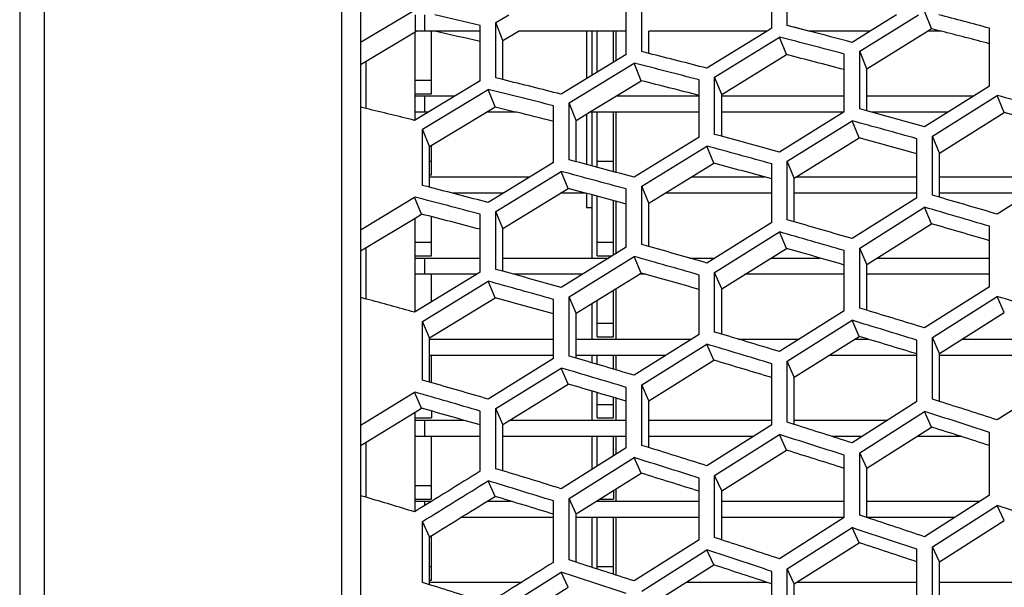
# Model space of a CAD drawing. Header units: millimetres. Extents: x 0 to 420, y -341 to 792.
# Tile 25 of 256: x 58.45 to 64.6, y 110.79 to 114.34. Entities that reach past the tile are written whole.
import ezdxf

# ---------------------------------------------------------------- set-up
doc = ezdxf.new("R2010")
doc.units = ezdxf.units.MM
doc.header["$LTSCALE"] = 23.1
doc.layers.get('0').update_dxf_attribs({"linetype": 'CONTINUOUS'})
doc.layers.add('06___PRT_ALL_SURFS', color=7, linetype='CONTINUOUS')
doc.layers.add('AXES', color=7, linetype='CONTINUOUS')

msp = doc.modelspace()

# ---------------------------------------------------------------- linework, layer by layer
at = {"color": 7, "linetype": 'Continuous'}
for p, q in [((60.4613, 63.8447), (60.4613, 121.3429)), ((60.579, 121.3109), (60.579, 63.8767)), ((58.5996, 120.4493), (58.5996, 64.7379)), ((58.4463, 120.3032), (58.4463, 64.8843)), ((63.1499, 114.2829), (63.1499, 114.634)), ((63.2472, 114.3004), (63.2472, 114.6517)), ((62.2406, 114.1195), (62.2406, 114.468)), ((62.3382, 114.1371), (62.3382, 114.4858)), ((60.6139, 114.2162), (60.9165, 114.3967)), ((60.9199, 114.3674), (60.9199, 114.2654)), ((60.9786, 114.3674), (60.9786, 114.2654)), ((61.425, 114.319), (61.5052, 114.3674)), ((63.9307, 114.3674), (63.7659, 114.2654)), ((63.9044, 114.2654), (64.069, 114.3674)), ((64.1505, 114.2808), (64.1065, 114.3906)), ((61.425, 113.973), (61.425, 114.319)), ((61.469, 114.2072), (61.425, 114.319)), ((61.3268, 114.2654), (60.9199, 114.2654)), ((60.9199, 113.7097), (60.9199, 114.2598)), ((61.0219, 113.8744), (61.0219, 114.2654)), ((61.3268, 113.9554), (61.3268, 114.3011)), ((62.2406, 114.2654), (61.566, 114.2654)), ((62.0249, 114.2654), (62.0249, 113.9878)), ((62.0589, 114.0085), (62.0589, 114.2654)), ((62.1609, 114.0708), (62.1609, 114.2654)), ((62.1742, 114.2654), (62.1742, 114.079)), ((63.1215, 114.2654), (62.3822, 114.2654)), ((63.1215, 114.2654), (62.7444, 114.0333)), ((63.1499, 114.2829), (63.1215, 114.2654)), ((63.3831, 114.2654), (63.2472, 114.3004)), ((63.3831, 114.2654), (63.2912, 114.2891)), ((63.7659, 114.2654), (63.3831, 114.2654)), ((63.7659, 114.2654), (63.6525, 114.1952)), ((63.7011, 114.1394), (63.9044, 114.2654)), ((64.2099, 114.2654), (64.1255, 114.2654)), ((64.5122, 113.9206), (64.5122, 114.2835)), ((60.579, 114.1954), (60.6139, 114.2162)), ((62.7931, 113.9781), (63.1986, 114.2279)), ((63.2426, 114.1182), (63.1986, 114.2279)), ((62.2406, 114.1195), (61.8334, 113.871)), ((62.3822, 114.126), (62.3382, 114.1371)), ((63.6039, 113.7619), (63.6039, 114.1222)), ((63.7011, 113.7789), (63.7011, 114.1394)), ((63.7451, 114.0306), (63.7011, 114.1394)), ((60.6139, 113.7813), (60.6139, 114.0779)), ((61.8823, 113.8163), (62.2894, 114.0651)), ((62.3334, 113.9553), (62.2894, 114.0651)), ((60.9199, 113.9594), (61.0219, 113.9594)), ((61.3268, 113.9554), (60.9847, 113.7487)), ((61.469, 113.9622), (61.425, 113.973)), ((62.6957, 113.6032), (62.6957, 113.9608)), ((62.7931, 113.6202), (62.7931, 113.9781)), ((62.8371, 113.8692), (62.7931, 113.9781)), ((60.9199, 113.8744), (61.0219, 113.8744)), ((60.9658, 113.6535), (61.3759, 113.9014)), ((61.4199, 113.7916), (61.3759, 113.9014)), ((64.5122, 113.9206), (64.1065, 113.6671)), ((60.9199, 113.8608), (61.1703, 113.8608)), ((60.9786, 113.8608), (60.9786, 113.7588)), ((61.8823, 113.4611), (61.8823, 113.8163)), ((61.9263, 113.7074), (61.8823, 113.8163)), ((62.1783, 113.8608), (62.6957, 113.8608)), ((62.8371, 113.8608), (63.6039, 113.8608)), ((63.7451, 113.8608), (64.4165, 113.8608)), ((64.1551, 113.6095), (64.5609, 113.8632)), ((64.6049, 113.7565), (64.5609, 113.8632)), ((60.6139, 113.7813), (60.579, 113.7897)), ((61.0014, 113.7588), (60.9199, 113.7588)), ((61.5533, 113.7588), (61.3655, 113.7588)), ((61.7845, 113.444), (61.7845, 113.7989)), ((62.6957, 113.7588), (62.0108, 113.7588)), ((62.0249, 113.7588), (62.0249, 113.4234)), ((62.0589, 113.4143), (62.0589, 113.7588)), ((62.1609, 113.387), (62.1609, 113.7588)), ((62.1742, 113.7588), (62.1742, 113.3834)), ((63.5989, 113.7588), (62.8371, 113.7588)), ((63.6039, 113.7619), (63.1986, 113.5098)), ((63.7451, 113.7669), (63.7011, 113.7789)), ((64.2532, 113.7588), (63.7746, 113.7588)), ((60.9847, 113.7487), (60.9165, 113.7076)), ((63.2472, 113.4527), (63.6525, 113.705)), ((63.6965, 113.5983), (63.6525, 113.705)), ((60.9658, 113.301), (60.9658, 113.6535)), ((61.0098, 113.5446), (60.9658, 113.6535)), ((62.6957, 113.6032), (62.2894, 113.3524)), ((62.8371, 113.6084), (62.7931, 113.6202)), ((64.0578, 113.2233), (64.0578, 113.5927)), ((64.1551, 113.2399), (64.1551, 113.6095)), ((64.1991, 113.5037), (64.1551, 113.6095)), ((61.0219, 113.3678), (61.0219, 113.5518)), ((62.3382, 113.2958), (62.7444, 113.5469)), ((62.7884, 113.4401), (62.7444, 113.5469)), ((61.0098, 113.4528), (61.0219, 113.4528)), ((61.7845, 113.444), (61.3759, 113.1942)), ((61.9263, 113.4495), (61.8823, 113.4611)), ((62.0589, 113.4528), (62.1609, 113.4528)), ((63.2472, 113.0859), (63.2472, 113.4527)), ((63.2912, 113.3469), (63.2472, 113.4527)), ((61.425, 113.1381), (61.8334, 113.3882)), ((61.8774, 113.2815), (61.8334, 113.3882)), ((63.1499, 113.0694), (63.1499, 113.4359)), ((61.0098, 113.3678), (61.0219, 113.3678)), ((61.0098, 113.3542), (61.6377, 113.3542)), ((62.6489, 113.3542), (63.1059, 113.3542)), ((63.303, 113.3542), (64.0578, 113.3542)), ((64.1991, 113.3542), (64.9302, 113.3542)), ((64.9674, 113.3776), (64.5609, 113.1216)), ((61.0098, 113.2897), (60.9658, 113.301)), ((62.2406, 112.9151), (62.2406, 113.2789)), ((62.3382, 112.9317), (62.3382, 113.2958)), ((62.3822, 113.19), (62.3382, 113.2958)), ((60.6139, 113.0453), (60.9165, 113.2285)), ((60.9605, 113.1218), (60.9165, 113.2285)), ((60.9165, 113.2285), (60.9199, 113.2277)), ((61.4709, 113.2522), (61.1546, 113.2522)), ((61.9885, 113.2522), (61.8295, 113.2522)), ((62.0249, 113.2426), (62.0249, 112.8476)), ((62.0589, 112.8612), (62.0589, 113.2335)), ((62.1609, 112.8657), (62.1609, 113.2063)), ((62.1742, 113.2028), (62.1742, 112.874)), ((63.1499, 113.2522), (62.4833, 113.2522)), ((64.0578, 113.2522), (63.2912, 113.2522)), ((64.0578, 113.2233), (63.6525, 112.9689)), ((64.1991, 113.2271), (64.1551, 113.2399)), ((64.7682, 113.2522), (64.1991, 113.2522)), ((61.425, 112.7768), (61.425, 113.1381)), ((61.469, 113.0323), (61.425, 113.1381)), ((63.7011, 112.9099), (64.1065, 113.1646)), ((64.1505, 113.061), (64.1065, 113.1646)), ((60.9199, 112.5111), (60.9199, 113.0973)), ((61.0219, 112.8612), (61.0219, 113.1061)), ((61.3268, 112.7601), (61.3268, 113.1211)), ((63.2912, 113.0733), (63.2472, 113.0859)), ((60.579, 113.0242), (60.6139, 113.0453)), ((60.579, 113.0242), (60.6139, 113.0453)), ((63.1499, 113.0694), (62.7444, 112.8162)), ((62.7931, 112.7578), (63.1986, 113.0111)), ((63.2426, 112.9075), (63.1986, 113.0111)), ((64.5122, 112.6676), (64.5122, 113.0458)), ((60.6139, 112.5913), (60.6139, 112.9128)), ((60.9199, 112.9462), (61.0219, 112.9462)), ((62.2406, 112.9151), (61.8334, 112.6631)), ((62.0589, 112.9462), (62.1609, 112.9462)), ((62.3822, 112.9193), (62.3382, 112.9317)), ((63.6039, 112.5182), (63.6039, 112.8936)), ((63.7011, 112.5342), (63.7011, 112.9099)), ((63.7451, 112.8072), (63.7011, 112.9099)), ((60.9199, 112.8612), (61.0219, 112.8612)), ((60.9199, 112.8476), (61.3268, 112.8476)), ((60.9786, 112.8476), (60.9786, 112.7456)), ((61.469, 112.8476), (62.1316, 112.8476)), ((61.8823, 112.6052), (62.2894, 112.8574)), ((62.0589, 112.8612), (62.1536, 112.8612)), ((62.3334, 112.7538), (62.2894, 112.8574)), ((62.6349, 112.8476), (62.7946, 112.8476)), ((63.1464, 112.8476), (63.4519, 112.8476)), ((63.8096, 112.8476), (64.5122, 112.8476)), ((61.469, 112.7647), (61.425, 112.7768)), ((61.3268, 112.7601), (60.9199, 112.5111)), ((61.3031, 112.7456), (60.9199, 112.7456)), ((60.9658, 112.4516), (61.3759, 112.703)), ((61.0219, 112.5734), (61.0219, 112.7456)), ((61.4199, 112.5994), (61.3759, 112.703)), ((61.9668, 112.7456), (61.5381, 112.7456)), ((62.3627, 112.7456), (62.3202, 112.7456)), ((62.6957, 112.3689), (62.6957, 112.7414)), ((62.7931, 112.3849), (62.7931, 112.7578)), ((62.8371, 112.6551), (62.7931, 112.7578)), ((63.6039, 112.7456), (62.9825, 112.7456)), ((64.5122, 112.7456), (63.7451, 112.7456)), ((62.1609, 112.3546), (62.1609, 112.6472)), ((62.1742, 112.6555), (62.1742, 112.341)), ((64.5122, 112.6676), (64.1065, 112.4108)), ((60.6139, 112.5913), (60.579, 112.6006)), ((61.7845, 112.219), (61.7845, 112.5888)), ((61.8823, 112.2351), (61.8823, 112.6052)), ((61.9263, 112.5025), (61.8823, 112.6052)), ((62.0589, 112.3546), (62.0589, 112.5843)), ((64.1551, 112.35), (64.5609, 112.607)), ((64.6049, 112.5066), (64.5609, 112.607)), ((62.0249, 112.5633), (62.0249, 112.341)), ((63.6039, 112.5182), (63.1986, 112.2629)), ((63.7451, 112.5209), (63.7011, 112.5342)), ((60.9199, 112.5111), (60.9165, 112.509)), ((63.2472, 112.2026), (63.6525, 112.4582)), ((63.6965, 112.3577), (63.6525, 112.4582)), ((60.9658, 112.0844), (60.9658, 112.4516)), ((61.0098, 112.349), (60.9658, 112.4516)), ((62.0589, 112.4396), (62.1609, 112.4396)), ((61.0098, 112.341), (61.7845, 112.341)), ((61.9263, 112.341), (62.6511, 112.341)), ((62.0589, 112.3546), (62.1609, 112.3546)), ((62.6957, 112.3689), (62.2894, 112.1148)), ((62.8371, 112.3718), (62.7931, 112.3849)), ((62.9399, 112.341), (63.3226, 112.341)), ((63.6699, 112.341), (63.7521, 112.341)), ((64.0578, 111.9501), (64.0578, 112.3342)), ((64.1551, 111.9656), (64.1551, 112.35)), ((64.1991, 112.2505), (64.1551, 112.35)), ((64.3425, 112.341), (64.9674, 112.341)), ((62.3382, 112.0551), (62.7444, 112.3093)), ((62.7884, 112.2089), (62.7444, 112.3093)), ((61.7845, 112.239), (61.0098, 112.239)), ((61.0219, 112.0684), (61.0219, 112.239)), ((61.7845, 112.219), (61.3759, 111.966)), ((61.9263, 112.2223), (61.8823, 112.2351)), ((62.4881, 112.239), (61.9263, 112.239)), ((62.0249, 112.239), (62.0249, 112.1933)), ((62.0589, 112.1833), (62.0589, 112.239)), ((62.1609, 112.1531), (62.1609, 112.239)), ((62.1742, 112.239), (62.1742, 112.1491)), ((64.0578, 112.239), (63.5075, 112.239)), ((64.9674, 112.239), (64.1991, 112.239)), ((61.425, 111.9068), (61.8334, 112.1601)), ((61.8774, 112.0596), (61.8334, 112.1601)), ((63.1499, 111.8057), (63.1499, 112.1868)), ((63.2472, 111.8211), (63.2472, 112.2026)), ((63.2912, 112.1031), (63.2472, 112.2026)), ((64.9674, 112.0949), (64.5609, 111.8358)), ((61.0098, 112.0719), (60.9658, 112.0844)), ((62.2406, 111.6609), (62.2406, 112.0392)), ((62.3382, 111.6765), (62.3382, 112.0551)), ((62.3822, 111.9556), (62.3382, 112.0551)), ((60.6139, 111.8244), (60.9165, 112.0098)), ((60.9605, 111.9094), (60.9165, 112.0098)), ((60.9165, 112.0098), (60.9199, 112.0088)), ((62.0249, 112.0165), (62.0249, 111.8344)), ((62.0589, 111.848), (62.0589, 112.0066)), ((62.1609, 111.848), (62.1609, 111.9765)), ((62.1742, 111.9725), (62.1742, 111.8344)), ((64.1991, 111.9517), (64.1551, 111.9656)), ((61.425, 111.5311), (61.425, 111.9068)), ((61.469, 111.8074), (61.425, 111.9068)), ((62.0589, 111.933), (62.1609, 111.933)), ((64.0578, 111.9501), (63.6525, 111.6927)), ((60.9199, 111.2637), (60.9199, 111.8845)), ((60.9199, 111.848), (61.0219, 111.848)), ((61.0219, 111.8919), (61.0219, 111.848)), ((61.3268, 111.5155), (61.3268, 111.8909)), ((62.0589, 111.848), (62.1609, 111.848)), ((63.7011, 111.6306), (64.1065, 111.8883)), ((64.1505, 111.7911), (64.1065, 111.8883)), ((60.579, 111.803), (60.6139, 111.8244)), ((60.579, 111.803), (60.6139, 111.8244)), ((60.9199, 111.8344), (61.2225, 111.8344)), ((60.9786, 111.8344), (60.9786, 111.7324)), ((61.5128, 111.8344), (62.2406, 111.8344)), ((62.3822, 111.8344), (63.1499, 111.8344)), ((63.1499, 111.8057), (62.7444, 111.5496)), ((63.2912, 111.8073), (63.2472, 111.8211)), ((63.2912, 111.8344), (63.8756, 111.8344)), ((61.3268, 111.7324), (60.9199, 111.7324)), ((61.0219, 111.3414), (61.0219, 111.7324)), ((62.2406, 111.7324), (61.469, 111.7324)), ((62.0249, 111.7324), (62.0249, 111.5258)), ((62.0589, 111.5471), (62.0589, 111.7324)), ((62.1609, 111.6109), (62.1609, 111.7324)), ((62.1742, 111.7324), (62.1742, 111.6193)), ((63.034, 111.7324), (62.3822, 111.7324)), ((62.7931, 111.4881), (63.1986, 111.7443)), ((63.2426, 111.6471), (63.1986, 111.7443)), ((63.715, 111.7324), (63.528, 111.7324)), ((64.3354, 111.7324), (64.0578, 111.7324)), ((64.5122, 111.3654), (64.5122, 111.7579)), ((60.6139, 111.3522), (60.6139, 111.6978)), ((62.2406, 111.6609), (61.8334, 111.4061)), ((62.3822, 111.6629), (62.3382, 111.6765)), ((61.8823, 111.3451), (62.2894, 111.6001)), ((62.3334, 111.503), (62.2894, 111.6001)), ((63.6039, 111.2258), (63.6039, 111.6153)), ((63.7011, 111.2407), (63.7011, 111.6306)), ((63.7451, 111.5344), (63.7011, 111.6306)), ((61.469, 111.5178), (61.425, 111.5311)), ((62.6957, 111.0861), (62.6957, 111.4728)), ((62.7931, 111.1011), (62.7931, 111.4881)), ((62.8371, 111.3918), (62.7931, 111.4881)), ((60.9199, 111.4264), (61.0219, 111.4264)), ((61.4199, 111.3581), (61.3759, 111.4553)), ((60.6139, 111.3522), (60.579, 111.3626)), ((62.1609, 111.3952), (62.1609, 111.3414)), ((62.1742, 111.4035), (62.1742, 111.3278)), ((64.5122, 111.3654), (64.1065, 111.1059)), ((60.9199, 111.3414), (61.0219, 111.3414)), ((60.9199, 111.3278), (61.0236, 111.3278)), ((60.9786, 111.3278), (60.9786, 111.3)), ((61.3709, 111.3278), (61.5201, 111.3278)), ((61.7845, 110.946), (61.7845, 111.3297)), ((61.8823, 110.961), (61.8823, 111.3451)), ((61.9263, 111.2489), (61.8823, 111.3451)), ((62.0529, 111.3278), (62.6957, 111.3278)), ((62.0747, 111.3414), (62.1609, 111.3414)), ((62.8371, 111.3278), (63.6039, 111.3278)), ((63.7451, 111.3278), (64.4534, 111.3278)), ((64.1551, 111.0421), (64.5609, 111.3018)), ((64.6049, 111.2079), (64.5609, 111.3018)), ((60.9199, 111.2637), (60.9165, 111.2616)), ((61.7845, 111.2258), (61.2058, 111.2258)), ((62.6957, 111.2258), (61.9263, 111.2258)), ((62.0249, 111.2258), (62.0249, 110.9153)), ((62.0589, 110.9043), (62.0589, 111.2258)), ((62.1609, 110.8713), (62.1609, 111.2258)), ((62.1742, 111.2258), (62.1742, 110.867)), ((63.6039, 111.2258), (62.8371, 111.2258)), ((63.6039, 111.2258), (63.1986, 110.9678)), ((63.7451, 111.2262), (63.7011, 111.2407)), ((64.2939, 111.2258), (63.7463, 111.2258)), ((60.9658, 110.8201), (60.9658, 111.2012)), ((61.0098, 111.105), (60.9658, 111.2012)), ((61.0219, 110.8348), (61.0219, 111.1124)), ((63.2472, 110.9045), (63.6525, 111.1627)), ((63.6965, 111.0688), (63.6525, 111.1627)), ((62.6957, 111.0861), (62.2894, 110.8295)), ((62.8371, 111.0867), (62.7931, 111.1011)), ((64.1551, 110.644), (64.1551, 111.0421)), ((64.1991, 110.9492), (64.1551, 111.0421)), ((62.3382, 110.7667), (62.7444, 111.0235)), ((62.7884, 110.9297), (62.7444, 111.0235)), ((64.0578, 110.6295), (64.0578, 111.0273)), ((61.0098, 110.9198), (61.0219, 110.9198)), ((61.9263, 110.947), (61.8823, 110.961)), ((62.0589, 110.9198), (62.1609, 110.9198)), ((61.425, 110.6283), (61.8334, 110.884)), ((61.8774, 110.7901), (61.8334, 110.884)), ((63.1499, 110.4949), (63.1499, 110.8897)), ((63.2472, 110.5093), (63.2472, 110.9045)), ((63.2912, 110.8116), (63.2472, 110.9045)), ((61.0098, 110.8064), (60.9658, 110.8201)), ((61.0098, 110.8348), (61.0219, 110.8348)), ((61.0098, 110.8212), (61.5851, 110.8212)), ((62.6163, 110.8212), (63.1202, 110.8212)), ((63.3064, 110.8212), (64.0578, 110.8212)), ((64.1991, 110.8212), (64.9674, 110.8212))]:
    msp.add_line(p, q, dxfattribs=at)
for centre, radius, start, end in [((47.5597, 56.1561), 59.7526, 76.679325, 76.958076), ((42.5163, 31.7333), 85.4305, 75.079881, 75.299881), ((44.2951, 40.4748), 76.2194, 75.287482, 75.496758), ((44.4129, 41.427), 75.1856, 75.211727, 75.530921), ((45.6456, 47.9345), 68.2746, 75.496399, 75.810085), ((45.6265, 48.3098), 67.8337, 75.425851, 75.780093), ((46.488, 53.2866), 62.4976, 75.786439, 76.13081), ((46.455, 53.5681), 62.151, 75.72067, 76.109004), ((39.8705, 24.6767), 92.5411, 74.264469, 74.525771), ((47.003, 57.2492), 58.1475, 76.155992, 76.4629), ((42.223, 35.1147), 81.5436, 74.432981, 74.696386), ((42.2515, 35.7165), 80.8715, 74.35707, 74.655068), ((43.915, 43.4818), 72.6346, 74.604099, 74.899685), ((43.9166, 43.9278), 72.12, 74.532891, 74.866941), ((45.096, 49.8177), 65.8199, 74.857571, 75.184762), ((45.0786, 50.1507), 65.4194, 74.791141, 75.160418), ((45.9036, 54.6658), 60.5389, 75.192234, 75.550319), ((45.87, 54.905), 60.2331, 75.130656, 75.530768), ((39.5599, 28.1049), 88.6165, 73.612885, 73.85656), ((39.6262, 28.8361), 87.8099, 73.536339, 73.812202), ((41.8459, 38.182), 77.9013, 73.74418, 74.020761), ((41.8741, 38.7164), 77.2945, 73.672335, 73.985131), ((43.4532, 45.7197), 69.8147, 73.959356, 74.268356), ((43.4554, 46.1156), 69.3483, 73.892287, 74.241318), ((44.5783, 51.4506), 63.5981, 74.257467, 74.598278), ((44.5619, 51.7448), 63.2346, 74.19523, 74.579617), ((45.3047, 55.6855), 58.9291, 74.637478, 74.942392), ((36.3948, 20.457), 96.3585, 72.751046, 73.003955), ((39.3463, 31.8345), 84.2947, 72.918355, 73.175131), ((39.4094, 32.4814), 83.5704, 72.845895, 73.136501), ((41.4987, 40.8682), 74.6196, 73.09371, 73.383621), ((41.5257, 41.3422), 74.0714, 73.026023, 73.353749), ((43.0198, 47.6672), 67.2668, 73.353532, 73.676065), ((43.0219, 48.0176), 66.844, 73.290675, 73.654771), ((44.0863, 52.8529), 61.5897, 73.696706, 74.05122), ((44.0675, 53.1023), 61.2698, 73.63874, 74.034921), ((36.2901, 24.1605), 92.1206, 72.128118, 72.364394), ((36.3999, 24.9534), 91.2432, 72.055062, 72.322666), ((39.1519, 35.096), 80.4197, 72.262328, 72.53236), ((39.2112, 35.6681), 79.7683, 72.194042, 72.49953), ((41.1739, 43.2103), 71.6627, 72.482331, 72.785694), ((41.1992, 43.6299), 71.1671, 72.418873, 72.76162), ((42.6086, 49.3496), 64.9661, 72.787228, 73.123381), ((42.6099, 49.6587), 64.5831, 72.728639, 73.107842), ((43.5644, 53.8753), 59.9523, 73.176064, 73.477967), ((32.6727, 15.7486), 100.7337, 71.301113, 71.545023), ((36.3038, 28.1728), 87.4693, 71.466684, 71.716152), ((36.4057, 28.871), 86.6851, 71.397816, 71.68026), ((38.9697, 37.9394), 76.9427, 71.645542, 71.928953), ((39.0248, 38.4451), 76.356, 71.581499, 71.901969), ((40.8654, 45.2412), 68.9986, 71.910627, 72.227531), ((40.8885, 45.6118), 68.5504, 71.851451, 72.20927), ((42.2141, 50.7898), 62.8909, 72.26088, 72.610708)]:
    msp.add_arc(centre, radius, start, end, dxfattribs=at)
for points in [[(61.3268, 111.5155), (61.1912, 111.4314), (61.0556, 111.3475), (60.9199, 111.2637)], [(60.9658, 111.2012), (61.1026, 111.2858), (61.2393, 111.3705), (61.3759, 111.4553)], [(61.7845, 110.946), (61.6484, 110.8607), (61.5122, 110.7755), (61.3759, 110.6905)]]:
    msp.add_open_spline(points, degree=3, dxfattribs=at)
at = {"layer": '06___PRT_ALL_SURFS', "color": 7, "linetype": 'Continuous'}
for p, q in [((60.6139, 114.0779), (60.9199, 114.2598)), ((60.9199, 114.2598), (60.9293, 114.2654)), ((61.469, 114.2072), (61.566, 114.2654)), ((62.3822, 114.126), (62.3822, 114.2654)), ((63.7451, 114.0306), (64.1255, 114.2654)), ((64.1255, 114.2654), (64.1505, 114.2808)), ((64.1255, 114.2654), (64.1505, 114.2808)), ((64.1505, 114.2808), (64.2099, 114.2654)), ((64.1505, 114.2808), (64.2099, 114.2654)), ((61.469, 113.9621), (61.469, 114.2072)), ((60.579, 114.0572), (60.6139, 114.0779)), ((60.579, 114.0572), (60.6139, 114.0779)), ((62.8371, 113.8692), (63.2426, 114.1182)), ((63.7451, 113.7669), (63.7451, 114.0306)), ((62.1783, 113.8608), (62.3334, 113.9553)), ((62.0108, 113.7588), (62.1783, 113.8608)), ((62.8371, 113.6084), (62.8371, 113.8692)), ((61.0098, 113.5446), (61.3655, 113.7588)), ((61.3655, 113.7588), (61.4199, 113.7916)), ((61.4199, 113.7916), (61.5533, 113.7588)), ((61.4199, 113.7916), (61.5533, 113.7588)), ((61.9263, 113.7074), (62.0108, 113.7588)), ((64.1991, 113.5037), (64.6049, 113.7565)), ((61.9263, 113.4495), (61.9263, 113.7074)), ((63.2912, 113.3469), (63.6965, 113.5983)), ((61.0098, 113.2897), (61.0098, 113.5446)), ((64.1991, 113.2271), (64.1991, 113.5037)), ((62.3822, 113.19), (62.7884, 113.4401)), ((63.2912, 113.0733), (63.2912, 113.3469)), ((61.469, 113.0323), (61.8774, 113.2815)), ((62.3822, 112.9193), (62.3822, 113.19)), ((60.6139, 112.9128), (60.9199, 113.0973)), ((60.9199, 113.0973), (60.9605, 113.1218)), ((61.469, 112.7647), (61.469, 113.0323)), ((63.7451, 112.8072), (64.1505, 113.061)), ((60.579, 112.8918), (60.6139, 112.9128)), ((60.579, 112.8918), (60.6139, 112.9128)), ((62.8371, 112.6551), (63.2426, 112.9075)), ((63.7451, 112.5209), (63.7451, 112.8072)), ((61.9263, 112.5025), (62.3334, 112.7538)), ((62.8371, 112.3718), (62.8371, 112.6551)), ((61.0098, 112.349), (61.4199, 112.5994)), ((61.9263, 112.2223), (61.9263, 112.5025)), ((64.1991, 112.2505), (64.6049, 112.5066)), ((61.0098, 112.0719), (61.0098, 112.349)), ((63.2912, 112.1031), (63.6965, 112.3577)), ((64.1991, 111.9516), (64.1991, 112.2505)), ((62.3822, 111.9556), (62.7884, 112.2089)), ((63.2912, 111.8073), (63.2912, 112.1031)), ((61.469, 111.8074), (61.8774, 112.0596)), ((60.9199, 111.8845), (60.9605, 111.9094)), ((60.9199, 111.8845), (60.9605, 111.9094)), ((62.3822, 111.6628), (62.3822, 111.9556)), ((60.6139, 111.6978), (60.9199, 111.8845)), ((61.469, 111.5178), (61.469, 111.8074)), ((63.7451, 111.5344), (64.1505, 111.7911)), ((60.579, 111.6766), (60.6139, 111.6978)), ((60.579, 111.6766), (60.6139, 111.6978)), ((62.8371, 111.3918), (63.2426, 111.6471)), ((63.7451, 111.2262), (63.7451, 111.5344)), ((61.9263, 111.2489), (62.3334, 111.503)), ((62.8371, 111.0867), (62.8371, 111.3918)), ((61.9263, 110.947), (61.9263, 111.2489)), ((64.1991, 110.9492), (64.6049, 111.2079)), ((61.0098, 110.8063), (61.0098, 111.105)), ((63.2912, 110.8116), (63.6965, 111.0688)), ((62.3822, 110.6738), (62.7884, 110.9297)), ((64.1991, 110.6288), (64.1991, 110.9492)), ((63.2912, 110.4943), (63.2912, 110.8116)), ((61.469, 110.5354), (61.8774, 110.7901))]:
    msp.add_line(p, q, dxfattribs=at)
for centre, radius, start, end in [((47.7489, 56.1301), 59.6357, 76.839478, 77.120417), ((42.8432, 32.0029), 84.9921, 75.229155, 75.439819), ((44.6454, 41.4211), 75.0381, 75.365533, 75.650457), ((45.8278, 48.246), 67.7507, 75.583441, 75.899506), ((46.5393, 53.0879), 62.501, 75.882034, 76.100497), ((40.1917, 24.8423), 92.2049, 74.41288, 74.646595), ((42.5169, 35.7717), 80.657, 74.5101, 74.776281), ((44.1422, 43.909), 71.9878, 74.690055, 74.988215), ((45.2748, 50.0796), 65.3462, 74.951889, 75.281421), ((46.046, 54.8035), 60.1953, 75.294355, 75.654517), ((39.9338, 28.9685), 87.5099, 73.688239, 73.934857), ((42.1302, 38.7524), 77.102, 73.828692, 74.10803), ((43.6744, 46.0857), 69.2301, 74.052591, 74.364132), ((44.7531, 51.6673), 63.1704, 74.358905, 74.70201), ((39.7042, 32.5856), 83.302, 73.001087, 73.260789), ((41.773, 41.3616), 73.8985, 73.185497, 73.478135), ((43.2344, 47.978), 66.7384, 73.453896, 73.778926), ((44.2565, 53.0286), 61.2043, 73.805084, 74.161835), ((36.7448, 25.1451), 90.8769, 72.208755, 72.448114), ((39.494, 35.7482), 79.5276, 72.352323, 72.625257), ((41.4381, 43.635), 71.0118, 72.581249, 72.887301), ((42.8162, 49.6107), 64.4891, 72.894548, 73.233146), ((36.7339, 29.0274), 86.3583, 71.554569, 71.807099), ((39.2964, 38.5044), 76.1399, 71.742665, 72.028943)]:
    msp.add_arc(centre, radius, start, end, dxfattribs=at)
msp.add_open_spline([(61.0098, 111.105), (61.1466, 111.1892), (61.2833, 111.2736), (61.4199, 111.3581)], degree=3, dxfattribs=at)
at = {"layer": 'AXES', "color": 7, "linetype": 'Continuous'}
for p, q in [((61.9909, 114.2654), (61.9909, 113.967)), ((61.9909, 113.7467), (61.9909, 113.4324)), ((61.9909, 113.2516), (61.9909, 113.1638)), ((61.9909, 113.1638), (62.0249, 113.1638))]:
    msp.add_line(p, q, dxfattribs=at)

doc.saveas('drawing.dxf')
